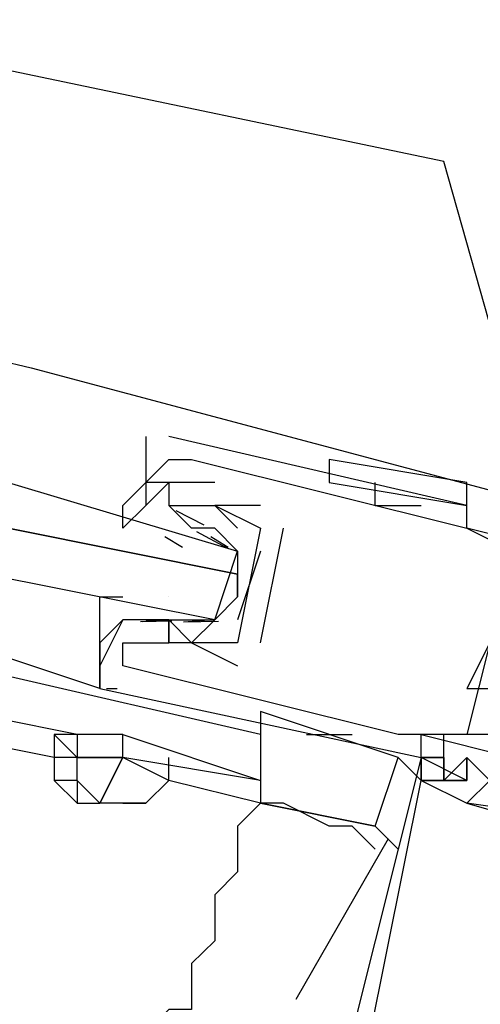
# Model space of a CAD drawing. Header units: feet. Extents: x -79 to 198, y -22 to 181.
# Tile 31 of 92: x 108.553 to 108.821, y 60.274 to 60.847. Entities that reach past the tile are written whole.
import ezdxf

# ---------------------------------------------------------------- set-up
doc = ezdxf.new("R2010")
doc.units = ezdxf.units.FT
doc.layers.add('A-AREA-UNIDAD', color=30, linetype='CONTINUOUS')
doc.layers.add('A-LINEA', color=7, linetype='CONTINUOUS')

msp = doc.modelspace()

# ---------------------------------------------------------------- linework, layer by layer
at = {"layer": 'A-AREA-UNIDAD'}
msp.add_lwpolyline([(123.36, 42.5244), (123.712, 45.9733), (123.12, 49.8844), (121.92, 53.5289), (119.68, 56.6933), (117.2, 58.4889), (116.96, 59.1289), (116.832, 58.4889), (116.512, 58.2933), (113.68, 58.9689), (113.44, 59.1644), (113.568, 59.7333), (112.56, 59.7333), (109.52, 60.48), (108.88, 60.48), (108.8, 60.7644), (104.56, 61.6533), (100.88, 62.6489), (100.32, 62.6489), (98.848, 56.64)], dxfattribs=at)
at = {"layer": 'A-LINEA'}
for p, q in [((104.84, 61.5244), (108.56, 60.6444)), ((108.56, 60.6444), (108.96, 60.5378)), ((108.6267, 60.6044), (108.6267, 60.5644)), ((108.6267, 60.6044), (108.6267, 60.6044)), ((108.64, 60.6044), (108.64, 60.6044)), ((108.64, 60.5911), (108.64, 60.5911)), ((108.6533, 60.5911), (108.6533, 60.5911)), ((108.7333, 60.5911), (108.7333, 60.5911)), ((108.6267, 60.5778), (108.6267, 60.5778)), ((108.6667, 60.5778), (108.6667, 60.5778)), ((108.7333, 60.5778), (108.8133, 60.5644)), ((108.7333, 60.5778), (108.8133, 60.5644)), ((108.76, 60.5644), (108.76, 60.5778)), ((108.8133, 60.5778), (108.8133, 60.5778)), ((108.6267, 60.5644), (108.6267, 60.5644)), ((108.64, 60.5644), (108.64, 60.5644)), ((108.6533, 60.5511), (108.64, 60.5644)), ((108.6441, 60.5614), (108.6603, 60.553)), ((108.6533, 60.5644), (108.6533, 60.5644)), ((108.6667, 60.5644), (108.6667, 60.5644)), ((108.6667, 60.5644), (108.6667, 60.5644)), ((108.6933, 60.5644), (108.6933, 60.5644)), ((108.76, 60.5644), (108.7867, 60.5644)), ((108.7867, 60.5644), (108.7867, 60.5644)), ((108.8133, 60.5644), (108.8133, 60.5644)), ((108.6533, 60.5511), (108.6533, 60.5511)), ((108.6667, 60.5511), (108.6667, 60.5511)), ((108.6933, 60.4844), (108.7067, 60.5511)), ((108.6933, 60.5511), (108.6933, 60.5511)), ((108.6933, 60.5511), (108.6933, 60.5511)), ((108.7067, 60.5511), (108.7067, 60.5511)), ((108.8133, 60.5511), (108.8133, 60.5511)), ((108.8133, 60.5511), (108.8133, 60.5511)), ((108.6378, 60.5463), (108.6479, 60.54)), ((108.6561, 60.5492), (108.6741, 60.5395)), ((108.6644, 60.5463), (108.6746, 60.54)), ((108.68, 60.5378), (108.68, 60.5378)), ((108.6933, 60.5378), (108.68, 60.4978)), ((108.84, 60.5378), (108.8133, 60.4311)), ((108.84, 60.5378), (108.8133, 60.4311)), ((108.84, 60.5378), (108.8133, 60.4311)), ((108.68, 60.5111), (108.68, 60.5244)), ((108.64, 60.5111), (108.64, 60.5111)), ((108.6133, 60.4978), (108.6, 60.4711)), ((108.6133, 60.4978), (108.6133, 60.4978)), ((108.6418, 60.497), (108.6235, 60.4967)), ((108.6365, 60.4976), (108.6246, 60.4966)), ((108.6267, 60.4978), (108.6267, 60.4978)), ((108.6267, 60.4978), (108.64, 60.4978)), ((108.64, 60.4978), (108.64, 60.4978)), ((108.6689, 60.4969), (108.6486, 60.4964)), ((108.6632, 60.4976), (108.6513, 60.4966)), ((108.6533, 60.4978), (108.6533, 60.4978)), ((108.6133, 60.4844), (108.6133, 60.4844)), ((108.64, 60.4844), (108.64, 60.4844)), ((108.64, 60.4844), (108.64, 60.4844)), ((108.6533, 60.4844), (108.68, 60.4711)), ((108.6533, 60.4844), (108.6533, 60.4844)), ((108.68, 60.4844), (108.68, 60.4844)), ((108.68, 60.4844), (108.68, 60.4844)), ((108.6933, 60.4844), (108.6933, 60.4844)), ((108.6933, 60.4311), (108.52, 60.4711)), ((108.6, 60.4711), (108.6, 60.4711)), ((108.6133, 60.4711), (108.6133, 60.4711)), ((108.68, 60.4711), (108.68, 60.4711)), ((108.6, 60.4578), (108.6, 60.4578)), ((108.6101, 60.4576), (108.6039, 60.4577)), ((108.6101, 60.4576), (108.6039, 60.4577)), ((108.6101, 60.4576), (108.6039, 60.4577)), ((108.8133, 60.4578), (108.8133, 60.4578)), ((108.5867, 60.4311), (108.52, 60.4444)), ((108.7733, 60.4178), (108.6933, 60.4444)), ((108.5733, 60.4178), (108.5067, 60.4311)), ((108.5867, 60.4178), (108.5733, 60.4311)), ((108.5867, 60.4311), (108.5867, 60.4311)), ((108.72, 60.4311), (108.7467, 60.4311)), ((108.7733, 60.4311), (108.7733, 60.4311)), ((108.7867, 60.4311), (108.7867, 60.4311)), ((108.7867, 60.4311), (108.7867, 60.4311)), ((108.8, 60.4178), (108.8, 60.4311)), ((108.8, 60.4178), (108.8, 60.4311)), ((108.8, 60.4178), (108.8, 60.4311)), ((108.8133, 60.4311), (108.8133, 60.4311)), ((108.5867, 60.4178), (108.5733, 60.4178)), ((108.7867, 60.4044), (108.7733, 60.4178)), ((108.7867, 60.4178), (108.7867, 60.4178)), ((108.7867, 60.4178), (108.7867, 60.4178)), ((108.7867, 60.4178), (108.7867, 60.4178)), ((108.7867, 60.4178), (108.7867, 60.4178)), ((108.7867, 60.4178), (108.7867, 60.4178)), ((108.7867, 60.4178), (108.7867, 60.4178)), ((108.7867, 60.4178), (108.7867, 60.4178)), ((108.8, 60.4178), (108.8, 60.4178)), ((108.8, 60.4178), (108.8, 60.4178)), ((108.8, 60.4178), (108.8, 60.4178)), ((108.8133, 60.4178), (108.8133, 60.4178)), ((108.8133, 60.4178), (108.8133, 60.4178)), ((108.8133, 60.4178), (108.8133, 60.4178)), ((108.8133, 60.4178), (108.8133, 60.4178)), ((108.8133, 60.4178), (108.8133, 60.4178)), ((108.8133, 60.4178), (108.8133, 60.4178)), ((108.5867, 60.4044), (108.5733, 60.4044)), ((108.6933, 60.3911), (108.64, 60.4044)), ((108.6933, 60.4044), (108.6933, 60.3911)), ((108.7867, 60.4044), (108.7867, 60.4044)), ((108.7867, 60.4044), (108.7867, 60.4044)), ((108.7867, 60.4044), (108.7867, 60.4044)), ((108.7867, 60.4044), (108.7867, 60.4044)), ((108.7867, 60.4044), (108.7867, 60.4044)), ((108.7867, 60.4044), (108.7867, 60.4044)), ((108.8133, 60.4044), (108.8133, 60.4044)), ((108.8133, 60.4044), (108.8133, 60.4044)), ((108.8133, 60.4044), (108.8133, 60.4044)), ((108.5867, 60.3911), (108.5867, 60.3911)), ((108.6933, 60.3911), (108.6933, 60.3911)), ((108.6933, 60.3911), (108.6933, 60.3911)), ((108.8133, 60.3911), (108.8133, 60.3911)), ((108.8133, 60.3911), (108.8133, 60.3911)), ((108.8133, 60.3911), (108.8133, 60.3911)), ((108.8133, 60.3911), (108.8133, 60.3911)), ((108.8133, 60.3911), (108.8133, 60.3911)), ((108.8133, 60.3911), (108.8133, 60.3911)), ((108.7733, 60.3644), (108.76, 60.3778)), ((108.714, 60.2771), (108.7677, 60.3705))]:
    msp.add_line(p, q, dxfattribs=at)
for points in [[(108.8667, 60.5378), (108.8133, 60.5511), (108.8133, 60.5644), (108.64, 60.6044)], [(108.6667, 60.5778), (108.6267, 60.5778), (108.64, 60.5911), (108.6533, 60.5911), (108.8133, 60.5511), (108.84, 60.5378), (108.84, 60.5111), (108.8133, 60.4578), (108.8267, 60.4578), (108.8267, 60.4311), (108.8133, 60.4311), (108.7867, 60.4311), (108.7733, 60.4311)], [(108.8133, 60.5644), (108.8133, 60.5778), (108.7333, 60.5911), (108.7333, 60.5778)], [(108.5467, 60.5778), (108.68, 60.5378), (108.68, 60.5244), (108.5467, 60.5511), (108.68, 60.5244), (108.68, 60.5111), (108.6667, 60.4978), (108.5333, 60.5244)], [(108.6267, 60.5644), (108.6133, 60.5511), (108.6133, 60.5644), (108.6267, 60.5778), (108.6267, 60.5644), (108.64, 60.5778), (108.64, 60.5644), (108.6533, 60.5644), (108.6667, 60.5644), (108.68, 60.5511)], [(108.6533, 60.5644), (108.6667, 60.5644), (108.6933, 60.5511), (108.68, 60.4844), (108.64, 60.4844), (108.64, 60.4978), (108.6267, 60.4978), (108.6267, 60.4978)], [(108.6933, 60.5644), (108.6667, 60.5644), (108.6667, 60.5644)], [(108.64, 60.4978), (108.6533, 60.4978), (108.6667, 60.4978), (108.68, 60.5378), (108.6667, 60.5511), (108.6533, 60.5511)], [(108.6, 60.4578), (108.7867, 60.4178), (108.7867, 60.4311), (108.84, 60.4178), (108.8267, 60.4311), (108.8533, 60.5378), (108.88, 60.5378)], [(108.6667, 60.4978), (108.6533, 60.4844), (108.64, 60.4978), (108.64, 60.4844), (108.64, 60.4978), (108.6267, 60.4978), (108.6133, 60.4978), (108.6, 60.4844), (108.6, 60.5111), (108.6133, 60.5111)], [(108.9333, 60.4978), (108.9067, 60.5111), (108.9067, 60.4978), (108.9067, 60.4711), (108.8933, 60.4444), (108.8933, 60.4178), (108.92, 60.4178), (108.9067, 60.3778), (108.8133, 60.3911), (108.8267, 60.4044), (108.8133, 60.4178), (108.8133, 60.4044), (108.7867, 60.4044), (108.7867, 60.4178), (108.8, 60.4178), (108.7867, 60.4178), (108.7333, 60.2044)], [(108.9333, 60.4978), (108.9067, 60.5111), (108.9067, 60.4978), (108.9067, 60.4711), (108.8933, 60.4444), (108.8933, 60.4178), (108.92, 60.4178), (108.9067, 60.3778), (108.8133, 60.3911), (108.8267, 60.4044), (108.8133, 60.4178), (108.8133, 60.4044), (108.7867, 60.4044), (108.7867, 60.4178), (108.8, 60.4178), (108.7867, 60.4178), (108.7333, 60.2044)], [(108.9333, 60.4978), (108.9067, 60.5111), (108.9067, 60.4978), (108.9067, 60.4711), (108.8933, 60.4444), (108.8933, 60.4178), (108.92, 60.4178), (108.9067, 60.3778), (108.8133, 60.3911), (108.8267, 60.4044), (108.8133, 60.4178), (108.8133, 60.4044), (108.7867, 60.4044), (108.7867, 60.4178), (108.8, 60.4178), (108.7867, 60.4178), (108.7333, 60.2044)], [(108.6, 60.4844), (108.6, 60.4844), (108.6, 60.4578), (108.52, 60.4844)], [(108.6, 60.4711), (108.6, 60.4578), (108.6, 60.4711), (108.6, 60.4844)], [(108.6, 60.4844), (108.6, 60.4844), (108.6, 60.4578)], [(108.6, 60.4711), (108.6, 60.4578), (108.6, 60.4711), (108.6, 60.4844)], [(108.6, 60.4844), (108.6, 60.4844), (108.6, 60.4578)], [(108.6, 60.4711), (108.6, 60.4578), (108.6, 60.4711), (108.6, 60.4844)], [(108.7733, 60.4311), (108.6133, 60.4711), (108.6133, 60.4844), (108.64, 60.4844), (108.64, 60.4844)], [(108.6933, 60.4444), (108.6933, 60.3911), (108.76, 60.3778), (108.7733, 60.4178)], [(108.5867, 60.4311), (108.5733, 60.4311), (108.5733, 60.4178), (108.5733, 60.4044), (108.5867, 60.3911)], [(108.6133, 60.4311), (108.5867, 60.4311), (108.5867, 60.4178), (108.5867, 60.4178), (108.6133, 60.4178), (108.5867, 60.4178)], [(108.6933, 60.4044), (108.6133, 60.4178), (108.6133, 60.4311), (108.6933, 60.4044)], [(108.6133, 60.4178), (108.6, 60.3911), (108.5867, 60.4044), (108.5867, 60.4178)], [(108.6267, 60.3911), (108.6, 60.3911), (108.6133, 60.4178)], [(108.6133, 60.3911), (108.6267, 60.3911), (108.64, 60.4044), (108.64, 60.4178)], [(108.64, 60.4044), (108.6133, 60.4178), (108.6133, 60.4178), (108.6133, 60.4178)], [(108.8, 60.4178), (108.8, 60.4178), (108.8, 60.4178), (108.8, 60.4044), (108.8133, 60.4178), (108.8133, 60.4044), (108.7867, 60.4178)], [(108.7867, 60.4178), (108.7867, 60.4044), (108.8133, 60.4044), (108.8133, 60.4044)], [(108.8, 60.4178), (108.8, 60.4178), (108.8, 60.4178), (108.8, 60.4044), (108.8133, 60.4178), (108.8133, 60.4044), (108.7867, 60.4178)], [(108.7867, 60.4178), (108.7867, 60.4044), (108.8133, 60.4044), (108.8133, 60.4044)], [(108.8, 60.4178), (108.8, 60.4178), (108.8, 60.4178), (108.8, 60.4044), (108.8133, 60.4178), (108.8133, 60.4044), (108.7867, 60.4178)], [(108.7867, 60.4178), (108.7867, 60.4044), (108.8133, 60.4044), (108.8133, 60.4044)], [(108.8, 60.4044), (108.8, 60.4178), (108.8, 60.4044), (108.8133, 60.4178), (108.8133, 60.4044), (108.8133, 60.4178)], [(108.8, 60.4044), (108.8, 60.4178), (108.8, 60.4044), (108.8133, 60.4178), (108.8133, 60.4044), (108.8133, 60.4178)], [(108.8, 60.4044), (108.8, 60.4178), (108.8, 60.4044), (108.8133, 60.4178), (108.8133, 60.4044), (108.8133, 60.4178)], [(108.5867, 60.4044), (108.5867, 60.3911), (108.6, 60.3911), (108.6, 60.3911), (108.6, 60.3911), (108.6, 60.3911)], [(108.76, 60.3644), (108.7467, 60.3778), (108.7333, 60.3778), (108.7067, 60.3911), (108.6933, 60.3911), (108.6933, 60.3911), (108.64, 60.4044)], [(108.88, 60.2578), (108.8667, 60.1778), (108.7467, 60.2044), (108.7867, 60.4044), (108.8133, 60.3911), (108.8133, 60.3911), (108.9067, 60.3644)], [(108.88, 60.2578), (108.8667, 60.1778), (108.7467, 60.2044), (108.7867, 60.4044), (108.8133, 60.3911), (108.8133, 60.3911), (108.9067, 60.3644)], [(108.88, 60.2578), (108.8667, 60.1778), (108.7467, 60.2044), (108.7867, 60.4044), (108.8133, 60.3911), (108.8133, 60.3911), (108.9067, 60.3644)], [(108.6133, 60.3911), (108.6, 60.3911), (108.6, 60.3911)], [(108.6933, 60.3911), (108.68, 60.3778), (108.68, 60.3511), (108.6667, 60.3378), (108.6667, 60.3244), (108.6667, 60.3111), (108.6533, 60.2978), (108.6533, 60.2844), (108.6533, 60.2711), (108.64, 60.2711), (108.6267, 60.2578)], [(108.6933, 60.3911), (108.6933, 60.3911), (108.76, 60.3778), (108.76, 60.3778), (108.6933, 60.3911), (108.6933, 60.3911), (108.6933, 60.3911)]]:
    msp.add_lwpolyline(points, dxfattribs=at)

doc.saveas('drawing.dxf')
